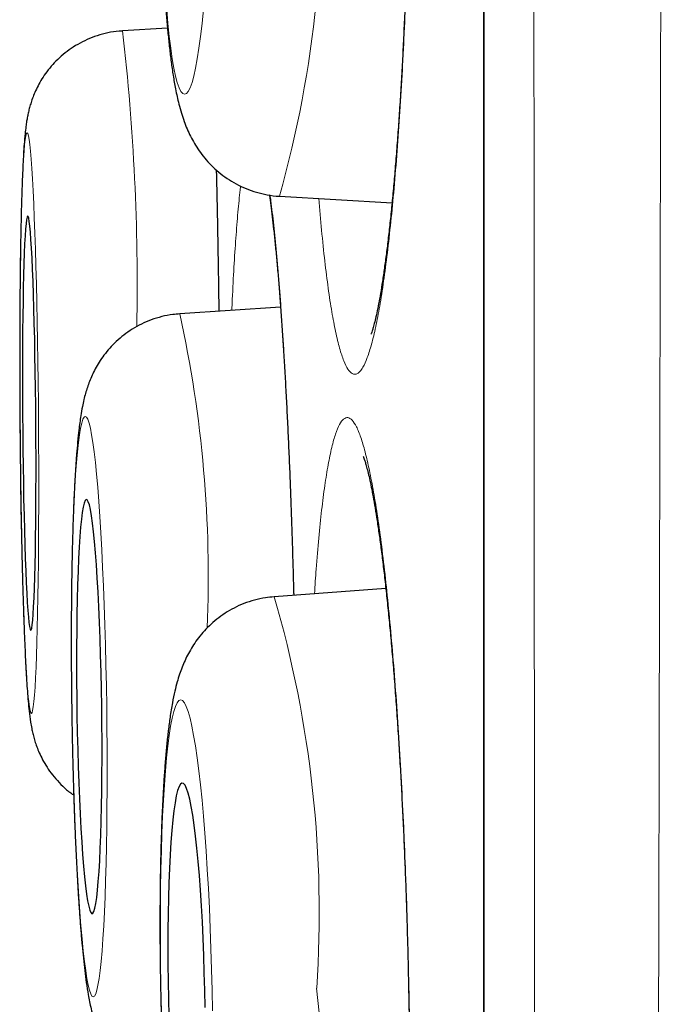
# Model space of a CAD drawing. Header units: millimetres. Extents: x 8 to 869, y 12 to 834.
# Tile 34 of 217: x 180.64 to 182.55, y 813.64 to 816.56. Entities that reach past the tile are written whole.
import ezdxf

# ---------------------------------------------------------------- set-up
doc = ezdxf.new("R2010")
doc.units = ezdxf.units.MM

msp = doc.modelspace()

# ---------------------------------------------------------------- linework, layer by layer
at = {"color": 252, "linetype": 'Continuous', "lineweight": 0}
msp.add_line((182.0097, 833.0119), (182.0097, 799.6163), dxfattribs=at)
at = {"color": 7, "linetype": 'Continuous', "lineweight": 30}
for p, q in [((182.0073, 832.9815), (182.0073, 799.6467)), ((181.0731, 816.533), (180.9399, 816.5251)), ((181.4042, 816.036), (181.7372, 816.0162)), ((181.4076, 815.7076), (181.1094, 815.6878)), ((181.7189, 814.8748), (181.3887, 814.8507))]:
    msp.add_line(p, q, dxfattribs=at)
at = {"color": 252, "linetype": 'Continuous', "lineweight": 0, "flags": 128}
for points in [[(181.0707, 816.5891), (181.0745, 816.5473), (181.0785, 816.5088), (181.0828, 816.4739), (181.0873, 816.4426), (181.0921, 816.4151), (181.097, 816.3917), (181.1021, 816.3723), (181.1073, 816.3571), (181.1127, 816.3462), (181.1181, 816.3397), (181.1236, 816.3375), (181.1291, 816.3397), (181.1346, 816.3462), (181.1401, 816.3571), (181.1456, 816.3723), (181.1509, 816.3917), (181.1562, 816.4151), (181.1613, 816.4426), (181.1662, 816.4739), (181.171, 816.5088), (181.1756, 816.5473), (181.1799, 816.5891)], [(180.6916, 815.3645), (180.6911, 815.4257), (180.6904, 815.4867), (180.6896, 815.547), (180.6887, 815.6065), (180.6877, 815.6646), (180.6865, 815.7213), (180.6853, 815.7761), (180.6839, 815.8289), (180.6824, 815.8792), (180.6808, 815.927), (180.6792, 815.9718), (180.6774, 816.0136), (180.6756, 816.0521), (180.6738, 816.0871), (180.6719, 816.1184), (180.6699, 816.1458), (180.6679, 816.1693), (180.6659, 816.1886), (180.6639, 816.2038), (180.6619, 816.2147), (180.6599, 816.2212), (180.658, 816.2234), (180.656, 816.2212), (180.6541, 816.2147), (180.6523, 816.2038), (180.6505, 816.1886), (180.6488, 816.1693), (180.6472, 816.1458), (180.6456, 816.1184), (180.6442, 816.0871), (180.6428, 816.0521), (180.6416, 816.0136), (180.6405, 815.9718), (180.6394, 815.927), (180.6386, 815.8792), (180.6378, 815.8289), (180.6372, 815.7761), (180.6367, 815.7213), (180.6364, 815.6646), (180.6362, 815.6065), (180.6361, 815.547), (180.6362, 815.4867), (180.6365, 815.4257), (180.6368, 815.3645), (180.6374, 815.3032), (180.638, 815.2422), (180.6388, 815.1819), (180.6397, 815.1225), (180.6408, 815.0643), (180.6419, 815.0076), (180.6432, 814.9528), (180.6446, 814.9001), (180.6461, 814.8497), (180.6476, 814.802), (180.6493, 814.7571), (180.651, 814.7153), (180.6528, 814.6768), (180.6547, 814.6419), (180.6566, 814.6106), (180.6585, 814.5831), (180.6605, 814.5597), (180.6625, 814.5403), (180.6645, 814.5251), (180.6665, 814.5143), (180.6685, 814.5077), (180.6705, 814.5055), (180.6724, 814.5077), (180.6743, 814.5143), (180.6761, 814.5251), (180.6779, 814.5403), (180.6796, 814.5597), (180.6813, 814.5831), (180.6828, 814.6106), (180.6843, 814.6419), (180.6856, 814.6768), (180.6869, 814.7153), (180.688, 814.7571), (180.689, 814.802), (180.6899, 814.8497), (180.6906, 814.9001), (180.6912, 814.9528), (180.6917, 815.0076), (180.692, 815.0643), (180.6922, 815.1225), (180.6923, 815.1819), (180.6922, 815.2422), (180.692, 815.3032), (180.6916, 815.3645)], [(180.8933, 814.5255), (180.8923, 814.5868), (180.8911, 814.6477), (180.8896, 814.7081), (180.8879, 814.7675), (180.8859, 814.8256), (180.8837, 814.8823), (180.8813, 814.9371), (180.8788, 814.9899), (180.876, 815.0402), (180.873, 815.088), (180.8699, 815.1328), (180.8666, 815.1746), (180.8632, 815.2131), (180.8597, 815.248), (180.8562, 815.2793), (180.8525, 815.3068), (180.8488, 815.3302), (180.845, 815.3496), (180.8413, 815.3648), (180.8375, 815.3757), (180.8337, 815.3822), (180.83, 815.3844), (180.8264, 815.3822), (180.8228, 815.3757), (180.8194, 815.3648), (180.816, 815.3496), (180.8128, 815.3302), (180.8097, 815.3068), (180.8068, 815.2793), (180.8041, 815.248), (180.8015, 815.2131), (180.7992, 815.1746), (180.7971, 815.1328), (180.7952, 815.088), (180.7935, 815.0402), (180.7921, 814.9899), (180.791, 814.9371), (180.7901, 814.8823), (180.7894, 814.8256), (180.7891, 814.7675), (180.789, 814.7081), (180.7891, 814.6477), (180.7896, 814.5868), (180.7903, 814.5255), (180.7912, 814.4642), (180.7925, 814.4033), (180.7939, 814.3429), (180.7957, 814.2835), (180.7976, 814.2253), (180.7998, 814.1687), (180.8022, 814.1139), (180.8048, 814.0611), (180.8076, 814.0108), (180.8105, 813.963), (180.8137, 813.9182), (180.8169, 813.8764), (180.8203, 813.8379), (180.8238, 813.8029), (180.8274, 813.7717), (180.8311, 813.7442), (180.8348, 813.7207), (180.8385, 813.7014), (180.8423, 813.6862), (180.8461, 813.6753), (180.8498, 813.6688), (180.8535, 813.6666), (180.8571, 813.6688), (180.8607, 813.6753), (180.8642, 813.6862), (180.8675, 813.7014), (180.8708, 813.7207), (180.8738, 813.7442), (180.8767, 813.7717), (180.8795, 813.8029), (180.882, 813.8379), (180.8844, 813.8764), (180.8865, 813.9182), (180.8884, 813.963), (180.89, 814.0108), (180.8914, 814.0611), (180.8926, 814.1139), (180.8935, 814.1687), (180.8941, 814.2253), (180.8945, 814.2835), (180.8946, 814.3429), (180.8944, 814.4033), (180.894, 814.4642), (180.8933, 814.5255)], [(181.2048, 813.6867), (181.2034, 813.748), (181.2016, 813.809), (181.1995, 813.8693), (181.197, 813.9287), (181.1941, 813.9869), (181.1909, 814.0435), (181.1874, 814.0983), (181.1836, 814.151), (181.1795, 814.2014), (181.1752, 814.2491), (181.1706, 814.294), (181.1658, 814.3358), (181.1609, 814.3742), (181.1557, 814.4092), (181.1505, 814.4405), (181.1451, 814.4679), (181.1397, 814.4914), (181.1342, 814.5108), (181.1286, 814.5259), (181.1231, 814.5368), (181.1176, 814.5434), (181.1122, 814.5455), (181.1069, 814.5434), (181.1016, 814.5368), (181.0966, 814.5259), (181.0916, 814.5108), (181.0869, 814.4914), (181.0824, 814.4679), (181.0781, 814.4405), (181.0741, 814.4092), (181.0704, 814.3742), (181.067, 814.3358), (181.0639, 814.294), (181.0611, 814.2491), (181.0587, 814.2014), (181.0566, 814.151), (181.0549, 814.0983), (181.0536, 814.0435), (181.0526, 813.9869), (181.0521, 813.9287), (181.052, 813.8693), (181.0522, 813.809), (181.0529, 813.748), (181.0539, 813.6867), (181.0553, 813.6255)], [(181.2059, 813.6255), (181.2048, 813.6867)]]:
    msp.add_lwpolyline(points, dxfattribs=at)
at = {"color": 7, "linetype": 'Continuous', "lineweight": 30, "flags": 128}
for points in [[(180.6838, 815.3645), (180.6833, 815.4158), (180.6827, 815.4667), (180.682, 815.5169), (180.6812, 815.566), (180.6803, 815.6138), (180.6792, 815.6597), (180.678, 815.7037), (180.6768, 815.7452), (180.6754, 815.784), (180.674, 815.82), (180.6725, 815.8527), (180.6709, 815.882), (180.6693, 815.9076), (180.6677, 815.9295), (180.666, 815.9474), (180.6643, 815.9612), (180.6627, 815.9708), (180.661, 815.9762), (180.6594, 815.9773), (180.6577, 815.974), (180.6562, 815.9665), (180.6547, 815.9548), (180.6532, 815.9389), (180.6519, 815.9191), (180.6506, 815.8953), (180.6494, 815.8678), (180.6483, 815.8367), (180.6474, 815.8024), (180.6465, 815.765), (180.6458, 815.7247), (180.6452, 815.682), (180.6447, 815.637), (180.6444, 815.5901), (180.6442, 815.5416), (180.6442, 815.4919), (180.6443, 815.4413), (180.6445, 815.3901), (180.6449, 815.3388), (180.6454, 815.2876), (180.646, 815.237), (180.6468, 815.1873), (180.6477, 815.1388), (180.6487, 815.0919), (180.6498, 815.047), (180.651, 815.0042), (180.6523, 814.964), (180.6537, 814.9265), (180.6552, 814.8922), (180.6567, 814.8612), (180.6583, 814.8337), (180.6599, 814.8099), (180.6616, 814.79), (180.6633, 814.7741), (180.6649, 814.7624), (180.6666, 814.7549), (180.6683, 814.7517), (180.6699, 814.7527), (180.6715, 814.7581), (180.673, 814.7677), (180.6745, 814.7815), (180.6759, 814.7994), (180.6772, 814.8213), (180.6784, 814.847), (180.6796, 814.8763), (180.6806, 814.909), (180.6815, 814.9449), (180.6823, 814.9837), (180.683, 815.0253), (180.6835, 815.0692), (180.6839, 815.1152), (180.6841, 815.1629), (180.6842, 815.212), (180.6842, 815.2622), (180.6841, 815.3132), (180.6838, 815.3645)], [(180.8785, 814.5255), (180.8777, 814.5768), (180.8766, 814.6277), (180.8753, 814.6779), (180.8737, 814.7271), (180.8719, 814.7748), (180.8699, 814.8208), (180.8677, 814.8647), (180.8654, 814.9062), (180.8628, 814.945), (180.8601, 814.981), (180.8573, 815.0137), (180.8544, 815.043), (180.8514, 815.0686), (180.8483, 815.0905), (180.8452, 815.1084), (180.842, 815.1222), (180.8389, 815.1318), (180.8357, 815.1372), (180.8326, 815.1382), (180.8296, 815.135), (180.8267, 815.1275), (180.8238, 815.1158), (180.8211, 815.0999), (180.8186, 815.08), (180.8162, 815.0563), (180.8139, 815.0288), (180.8119, 814.9977), (180.8101, 814.9634), (180.8085, 814.926), (180.8071, 814.8857), (180.806, 814.843), (180.8051, 814.798), (180.8045, 814.7511), (180.8042, 814.7026), (180.8041, 814.6529), (180.8043, 814.6023), (180.8047, 814.5512), (180.8054, 814.4998), (180.8064, 814.4487), (180.8076, 814.3981), (180.809, 814.3484), (180.8107, 814.2999), (180.8126, 814.253), (180.8147, 814.208), (180.817, 814.1653), (180.8194, 814.125), (180.822, 814.0876), (180.8248, 814.0533), (180.8277, 814.0222), (180.8307, 813.9947), (180.8337, 813.9709), (180.8368, 813.951), (180.84, 813.9352), (180.8431, 813.9235), (180.8463, 813.916), (180.8494, 813.9127), (180.8524, 813.9138), (180.8554, 813.9192), (180.8583, 813.9288), (180.8611, 813.9426), (180.8637, 813.9605), (180.8662, 813.9824), (180.8685, 814.008), (180.8707, 814.0373), (180.8726, 814.07), (180.8743, 814.1059), (180.8758, 814.1448), (180.877, 814.1863), (180.878, 814.2302), (180.8787, 814.2762), (180.8792, 814.3239), (180.8794, 814.3731), (180.8794, 814.4233), (180.8791, 814.4742), (180.8785, 814.5255)], [(181.1832, 813.6867), (181.182, 813.738), (181.1804, 813.7889), (181.1785, 813.8391), (181.1762, 813.8883), (181.1736, 813.936), (181.1707, 813.982), (181.1674, 814.0259), (181.164, 814.0674), (181.1602, 814.1062), (181.1563, 814.1421), (181.1522, 814.1749), (181.1479, 814.2042), (181.1435, 814.2298), (181.1389, 814.2517), (181.1344, 814.2696), (181.1297, 814.2834), (181.1251, 814.293), (181.1205, 814.2983), (181.116, 814.2994), (181.1116, 814.2962), (181.1072, 814.2887), (181.1031, 814.277), (181.0991, 814.2611), (181.0954, 814.2412), (181.0918, 814.2175), (181.0886, 814.19), (181.0856, 814.1589), (181.0829, 814.1246), (181.0806, 814.0872), (181.0786, 814.0469), (181.077, 814.0042), (181.0757, 813.9592), (181.0748, 813.9123), (181.0743, 813.8639), (181.0741, 813.8141), (181.0744, 813.7635), (181.075, 813.7124), (181.0761, 813.6611), (181.0775, 813.6099)], [(181.1841, 813.6355), (181.1832, 813.6867)]]:
    msp.add_lwpolyline(points, dxfattribs=at)
at = {"color": 252, "linetype": 'Continuous', "lineweight": 0}
for centre, radius, start, end in [((178.267, 816.9252), 3.2607, 344.1753, 4.7381), ((174.5158, 815.7766), 6.4676, 358.88063, 6.64583), ((177.5651, 814.9105), 3.6286, 357.5966, 12.3706), ((178.1829, 813.9172), 3.339, 356.1409, 16.2363), ((178.2173, 813.3353), 3.3163, 346.0193, 6.1821)]:
    msp.add_arc(centre, radius, start, end, dxfattribs=at)
for points, knots in [([(182.5482, 834.1494), (182.5482, 834.1485), (182.5482, 834.1468), (182.5482, 834.1326), (182.5482, 834.1099), (182.5481, 834.0779), (182.5481, 834.0368), (182.5481, 833.9869), (182.5481, 833.9282), (182.5481, 833.8609), (182.5481, 833.7847), (182.5482, 833.6996), (182.5482, 833.6057), (182.5482, 833.5118), (182.5483, 833.4202), (182.5483, 833.3331), (182.5484, 833.2412), (182.5484, 833.1323), (182.5484, 833.0044), (182.5484, 832.8546), (182.5484, 832.6957), (182.5484, 832.5277), (182.5484, 832.3506), (182.5483, 832.1676), (182.5483, 831.9794), (182.5482, 831.7864), (182.5481, 831.5855), (182.5481, 831.3768), (182.548, 831.1605), (182.5479, 830.957), (182.5479, 830.7687), (182.5478, 830.5974), (182.5478, 830.4223), (182.5477, 830.2268), (182.5477, 830.0098), (182.5476, 829.7699), (182.5475, 829.5239), (182.5474, 829.272), (182.5472, 829.0142), (182.547, 828.7506), (182.5468, 828.4813), (182.5466, 828.1966), (182.5464, 827.8961), (182.5461, 827.5791), (182.5458, 827.2557), (182.5455, 826.9258), (182.5453, 826.5898), (182.545, 826.2533), (182.5447, 825.917), (182.5444, 825.5811), (182.5441, 825.2403), (182.5437, 824.8945), (182.5434, 824.5439), (182.5431, 824.2214), (182.5428, 823.9282), (182.5425, 823.6652), (182.5422, 823.4003), (182.5418, 823.0952), (182.5414, 822.7492), (182.5409, 822.3613), (182.5403, 821.9694), (182.5398, 821.5738), (182.5392, 821.1748), (182.5386, 820.7791), (182.538, 820.3871), (182.5374, 819.9992), (182.5368, 819.6089), (182.5363, 819.2163), (182.5356, 818.8218), (182.5351, 818.4617), (182.5346, 818.1367), (182.5341, 817.8471), (182.5336, 817.5569), (182.533, 817.2287), (182.5324, 816.8626), (182.5317, 816.4586), (182.5309, 816.0538), (182.53, 815.6485), (182.5292, 815.2429), (182.5283, 814.8391), (182.5275, 814.4373), (182.5266, 814.0376), (182.5257, 813.6385), (182.5247, 813.2401), (182.5238, 812.8425), (182.5229, 812.4802), (182.5221, 812.1527), (182.5214, 811.8596), (182.5206, 811.5675), (182.5198, 811.226), (182.5187, 810.8362), (182.5175, 810.3991), (182.5162, 809.9655), (182.5149, 809.5436), (182.5136, 809.1338), (182.5122, 808.7358), (182.5108, 808.342), (182.5094, 807.9587), (182.508, 807.5865), (182.5066, 807.2248), (182.5052, 806.8676), (182.5037, 806.5165), (182.5023, 806.1719), (182.5007, 805.8202), (182.4991, 805.4611), (182.4974, 805.0952), (182.4956, 804.7363), (182.4939, 804.3911), (182.4921, 804.0597), (182.4903, 803.7417), (182.4885, 803.4307), (182.4866, 803.132), (182.4847, 802.8456), (182.4829, 802.5709), (182.481, 802.3033), (182.4791, 802.0439), (182.4771, 801.793), (182.4752, 801.5405), (182.4731, 801.2868), (182.4709, 801.0329), (182.4688, 800.7888), (182.4667, 800.5589), (182.4646, 800.3431), (182.4626, 800.1406), (182.4606, 799.9475), (182.4586, 799.767), (182.4566, 799.5988), (182.4548, 799.4423), (182.4529, 799.2949), (182.4511, 799.1572), (182.4494, 799.0293), (182.4479, 798.9216), (182.4466, 798.831), (182.4455, 798.7553), (182.4444, 798.6846), (182.4434, 798.6114), (182.4423, 798.5381), (182.4412, 798.4672), (182.4403, 798.4054), (182.4395, 798.3528), (182.4388, 798.3095), (182.4383, 798.2785), (182.438, 798.2572), (182.4378, 798.2436), (182.4377, 798.235), (182.4377, 798.2339), (182.4377, 798.2334)], [0, 0, 0, 0, 0.0071358, 0.0142725, 0.0214083, 0.0285772, 0.0357471, 0.042916, 0.0500166, 0.0571182, 0.0642188, 0.0713515, 0.078485, 0.0856176, 0.090941, 0.0962645, 0.1015939, 0.1069233, 0.114249, 0.1215757, 0.1289013, 0.1362629, 0.1436255, 0.1509872, 0.158017, 0.1650478, 0.1720777, 0.1791385, 0.1862002, 0.1932611, 0.1984052, 0.2035493, 0.2086988, 0.2138482, 0.2204303, 0.2270124, 0.2336058, 0.2401993, 0.2468056, 0.253412, 0.2600299, 0.2666479, 0.2739872, 0.2813274, 0.2886666, 0.2960412, 0.3034167, 0.3107912, 0.3178325, 0.3248747, 0.3319161, 0.3389884, 0.3460616, 0.3531339, 0.3582864, 0.363439, 0.368597, 0.3737549, 0.3811204, 0.3884868, 0.3958522, 0.4032537, 0.4106561, 0.4180576, 0.4251254, 0.432194, 0.4392617, 0.4463606, 0.4534604, 0.4605593, 0.4657313, 0.4709032, 0.4760806, 0.481258, 0.4884406, 0.4956241, 0.5028066, 0.5100227, 0.5172396, 0.5244556, 0.5316032, 0.5387516, 0.5458992, 0.5530789, 0.5602595, 0.5674392, 0.5727977, 0.5781561, 0.5835205, 0.5888849, 0.5970544, 0.6052239, 0.6134148, 0.6216057, 0.62934, 0.6370742, 0.6448268, 0.6525795, 0.6599544, 0.6673294, 0.6747199, 0.6821105, 0.689411, 0.6967153, 0.7049008, 0.7130863, 0.721293, 0.7294998, 0.7372484, 0.7449969, 0.7527638, 0.7605308, 0.7679192, 0.7753076, 0.7827117, 0.7901158, 0.7974296, 0.8047472, 0.8129689, 0.8211905, 0.8294335, 0.8376765, 0.8454601, 0.8532436, 0.8610457, 0.8688478, 0.8762709, 0.883694, 0.8911336, 0.8985732, 0.9059232, 0.9132771, 0.9186537, 0.9240303, 0.9294132, 0.934796, 0.9420046, 0.9492141, 0.9564226, 0.963666, 0.9709104, 0.9781537, 0.9836118, 0.9890699, 0.994535, 1, 1, 1, 1]), ([(182.1901, 798.4808), (182.1901, 798.4813), (182.1901, 798.4824), (182.19, 798.4906), (182.1899, 798.5037), (182.1897, 798.5242), (182.1895, 798.5543), (182.1892, 798.5964), (182.1888, 798.6478), (182.1883, 798.7085), (182.1879, 798.7785), (182.1874, 798.8511), (182.187, 798.9239), (182.1865, 798.9946), (182.1861, 799.0705), (182.1856, 799.1651), (182.185, 799.2816), (182.1842, 799.4243), (182.1835, 799.5784), (182.1827, 799.7406), (182.1819, 799.9102), (182.1812, 800.0864), (182.1804, 800.2724), (182.1796, 800.4648), (182.1788, 800.6629), (182.178, 800.8661), (182.1773, 801.0777), (182.1766, 801.2966), (182.1759, 801.5225), (182.1752, 801.764), (182.1745, 802.0229), (182.1738, 802.3003), (182.1731, 802.587), (182.1725, 802.8774), (182.1718, 803.1704), (182.1712, 803.4656), (182.1706, 803.7686), (182.17, 804.0741), (182.1694, 804.3814), (182.1688, 804.69), (182.1683, 805.005), (182.1677, 805.3248), (182.1672, 805.6491), (182.1666, 805.9905), (182.1661, 806.3507), (182.1656, 806.7306), (182.1651, 807.1171), (182.1647, 807.5025), (182.1642, 807.8859), (182.1638, 808.2671), (182.1634, 808.6532), (182.163, 809.0378), (182.1626, 809.42), (182.1622, 809.7998), (182.1618, 810.1833), (182.1614, 810.5688), (182.161, 810.9557), (182.1607, 811.359), (182.1603, 811.7804), (182.1599, 812.2203), (182.1595, 812.6632), (182.1592, 813.1005), (182.1589, 813.5314), (182.1586, 813.9558), (182.1583, 814.382), (182.158, 814.8026), (182.1578, 815.2171), (182.1576, 815.6254), (182.1573, 816.0344), (182.1571, 816.4421), (182.1568, 816.8482), (182.1566, 817.2537), (182.1563, 817.6603), (182.1561, 818.0675), (182.1559, 818.4744), (182.1556, 818.8807), (182.1554, 819.2863), (182.1552, 819.6842), (182.1551, 820.0743), (182.1549, 820.4564), (182.1548, 820.8371), (182.1547, 821.216), (182.1545, 821.5931), (182.1544, 821.9336), (182.1543, 822.2382), (182.1542, 822.5077), (182.1541, 822.7756), (182.154, 823.079), (182.1539, 823.4166), (182.1538, 823.7872), (182.1536, 824.1543), (182.1534, 824.5178), (182.1533, 824.8774), (182.1532, 825.2271), (182.153, 825.5669), (182.1529, 825.8969), (182.1528, 826.2227), (182.1528, 826.5441), (182.1527, 826.8608), (182.1527, 827.1442), (182.1526, 827.3956), (182.1526, 827.6164), (182.1526, 827.8342), (182.1525, 828.0993), (182.1525, 828.4083), (182.1524, 828.7572), (182.1523, 829.0972), (182.1523, 829.4282), (182.1522, 829.7497), (182.1521, 830.0432), (182.152, 830.3104), (182.152, 830.5531), (182.1519, 830.7887), (182.1519, 831.0168), (182.1519, 831.2375), (182.1519, 831.447), (182.1519, 831.6456), (182.1519, 831.8336), (182.152, 832.0143), (182.152, 832.1875), (182.152, 832.353), (182.152, 832.4963), (182.152, 832.6196), (182.152, 832.725), (182.152, 832.8261), (182.152, 832.9364), (182.152, 833.0536), (182.1519, 833.1747), (182.1519, 833.287), (182.1519, 833.3904), (182.1519, 833.4847), (182.1519, 833.5687), (182.1519, 833.6425), (182.1519, 833.7067), (182.152, 833.7625), (182.152, 833.8098), (182.152, 833.8485), (182.1521, 833.8758), (182.1521, 833.8942), (182.1521, 833.9059), (182.1521, 833.9132), (182.1521, 833.9141), (182.1521, 833.9146)], [0, 0, 0, 0, 0.005371, 0.010743, 0.016121, 0.021499, 0.028703, 0.035907, 0.043111, 0.05035, 0.05759, 0.064828, 0.070283, 0.075737, 0.081197, 0.086658, 0.094874, 0.103091, 0.111329, 0.119568, 0.127348, 0.135129, 0.142928, 0.150728, 0.158148, 0.165569, 0.173006, 0.180442, 0.187789, 0.19514, 0.203323, 0.211506, 0.219711, 0.227915, 0.235662, 0.243408, 0.251172, 0.258937, 0.266322, 0.273708, 0.28111, 0.288511, 0.295822, 0.303137, 0.311306, 0.319475, 0.327666, 0.335856, 0.343588, 0.351321, 0.359072, 0.366822, 0.374195, 0.381568, 0.388957, 0.396346, 0.403645, 0.410948, 0.419103, 0.427259, 0.435436, 0.443612, 0.451332, 0.459052, 0.46679, 0.474528, 0.481888, 0.489248, 0.496625, 0.504001, 0.511287, 0.518578, 0.525945, 0.533314, 0.540682, 0.548085, 0.555489, 0.562892, 0.569961, 0.577031, 0.5841, 0.5912, 0.598301, 0.605401, 0.610574, 0.615747, 0.620926, 0.626105, 0.633446, 0.640789, 0.64813, 0.655507, 0.662885, 0.670263, 0.677307, 0.684352, 0.691396, 0.698471, 0.705547, 0.712622, 0.717777, 0.722931, 0.728091, 0.733251, 0.742022, 0.750795, 0.759566, 0.768399, 0.777234, 0.786067, 0.793396, 0.800727, 0.808056, 0.815421, 0.822787, 0.830151, 0.837183, 0.844216, 0.851248, 0.858311, 0.865375, 0.872439, 0.877585, 0.882731, 0.887883, 0.893035, 0.900364, 0.907694, 0.915023, 0.922388, 0.929753, 0.937117, 0.944149, 0.951182, 0.958214, 0.965278, 0.972342, 0.979405, 0.984551, 0.989697, 0.994848, 1, 1, 1, 1]), ([(181.5913, 818.7509), (181.5953, 818.7675), (181.6034, 818.8009), (181.616, 818.8373), (181.6288, 818.8632), (181.6418, 818.8768), (181.6546, 818.8784), (181.6672, 818.8681), (181.6798, 818.8458), (181.6921, 818.8117), (181.7039, 818.7661), (181.7152, 818.7097), (181.7261, 818.6419), (181.7363, 818.5641), (181.7459, 818.4765), (181.7546, 818.3804), (181.7625, 818.2747), (181.7696, 818.1619), (181.7757, 818.0422), (181.7808, 817.9172), (181.785, 817.7856), (181.7881, 817.6505), (181.7901, 817.5121), (181.791, 817.3723), (181.7909, 817.2296), (181.7897, 817.0875), (181.7874, 816.9461), (181.784, 816.8073), (181.7796, 816.6695), (181.7742, 816.5364), (181.7679, 816.4079), (181.7607, 816.2857), (181.7525, 816.1685), (181.7435, 816.0593), (181.7338, 815.9582), (181.7235, 815.8664), (181.7125, 815.7829), (181.701, 815.7101), (181.689, 815.6478), (181.6768, 815.5967), (181.6641, 815.5564), (181.6529, 815.5314), (181.6432, 815.5174), (181.6352, 815.5104), (181.6272, 815.5081), (181.6177, 815.5109), (181.6067, 815.5225), (181.5943, 815.5474), (181.5821, 815.5844), (181.5703, 815.633), (181.559, 815.6925), (181.5484, 815.7622), (181.5383, 815.843), (181.529, 815.9314), (181.5235, 815.9973), (181.5209, 816.0291)], [0, 0, 0, 0, 0.019093, 0.038319, 0.057963, 0.077751, 0.096845, 0.116279, 0.135714, 0.155503, 0.174596, 0.194031, 0.213465, 0.233254, 0.252347, 0.271782, 0.291217, 0.311005, 0.330098, 0.349533, 0.368968, 0.388756, 0.40785, 0.427284, 0.446719, 0.466508, 0.485601, 0.505036, 0.52447, 0.544259, 0.563352, 0.582787, 0.602222, 0.62201, 0.641103, 0.660538, 0.679973, 0.699761, 0.718854, 0.738289, 0.757724, 0.777512, 0.789567, 0.801705, 0.813843, 0.826066, 0.845159, 0.864385, 0.884029, 0.903817, 0.922911, 0.942345, 0.96178, 0.981569, 1, 1, 1, 1]), ([(181.2176, 816.1138), (181.2179, 816.0984), (181.2193, 816.0412), (181.2214, 815.9365), (181.2235, 815.8124), (181.2247, 815.7307), (181.2251, 815.6955)], [0, 0, 0, 0, 0.117969, 0.435942, 0.757335, 1, 1, 1, 1]), ([(181.2633, 815.698), (181.2638, 815.7088), (181.2657, 815.7546), (181.2696, 815.8268), (181.2752, 815.9139), (181.2814, 815.9895), (181.2862, 816.0402), (181.2891, 816.0623), (181.2896, 816.0661)], [0, 0, 0, 0, 0.068388, 0.290027, 0.510877, 0.731727, 0.953366, 1, 1, 1, 1]), ([(181.3766, 816.0393), (181.3774, 816.0336), (181.381, 816.0079), (181.3874, 815.9513), (181.3955, 815.8703), (181.4033, 815.7791), (181.4107, 815.6791), (181.4177, 815.5707), (181.4243, 815.4551), (181.4303, 815.3331), (181.4358, 815.2053), (181.4407, 815.0725), (181.4444, 814.9554), (181.4463, 814.8819), (181.4469, 814.855)], [0, 0, 0, 0, 0.026278, 0.118464, 0.210651, 0.302509, 0.394367, 0.486553, 0.578739, 0.670597, 0.762455, 0.854641, 0.946827, 1, 1, 1, 1]), ([(181.5483, 815.2414), (181.5519, 815.2591), (181.5589, 815.2947), (181.5702, 815.3337), (181.5819, 815.3621), (181.594, 815.3785), (181.6065, 815.3826), (181.6192, 815.3749), (181.632, 815.3553), (181.6449, 815.3241), (181.6577, 815.281), (181.6703, 815.2267), (181.6828, 815.1616), (181.695, 815.0863), (181.7067, 815.0008), (181.7179, 814.906), (181.7286, 814.8028), (181.7387, 814.6918), (181.748, 814.5736), (181.7566, 814.4491), (181.7643, 814.3193), (181.7711, 814.1852), (181.777, 814.0476), (181.7819, 813.9073), (181.7858, 813.7656), (181.7886, 813.6235), (181.7904, 813.482), (181.7911, 813.3418), (181.7907, 813.2042), (181.7892, 813.0701), (181.7867, 812.9407), (181.783, 812.8164), (181.7784, 812.6983), (181.7728, 812.5874), (181.7662, 812.4846), (181.7587, 812.3903), (181.7504, 812.3051), (181.7413, 812.2298), (181.7314, 812.1652), (181.7209, 812.1114), (181.7097, 812.0687), (181.6988, 812.0393), (181.6881, 812.0215), (181.6779, 812.0129), (181.6667, 812.0126), (181.6547, 812.0227), (181.6419, 812.0454), (181.629, 812.0796), (181.6162, 812.1253), (181.6036, 812.1824), (181.5912, 812.2503), (181.5791, 812.3281), (181.5676, 812.4163), (181.5595, 812.4842), (181.5554, 812.5248), (181.5549, 812.5302)], [0, 0, 0, 0, 0.019327, 0.038722, 0.058118, 0.077444, 0.096771, 0.116166, 0.135562, 0.154889, 0.174215, 0.193611, 0.213006, 0.232333, 0.251659, 0.271055, 0.29045, 0.309777, 0.329104, 0.348499, 0.367895, 0.387221, 0.406548, 0.425943, 0.445339, 0.464666, 0.483992, 0.503388, 0.522783, 0.54211, 0.561436, 0.580832, 0.600227, 0.619554, 0.638881, 0.658276, 0.677672, 0.696998, 0.716325, 0.73572, 0.755116, 0.774442, 0.790555, 0.806687, 0.822799, 0.842126, 0.861521, 0.880917, 0.900243, 0.91957, 0.938966, 0.958361, 0.977688, 0.997014, 1, 1, 1, 1]), ([(181.5079, 814.8594), (181.5095, 814.8841), (181.5133, 814.9429), (181.5204, 815.0256), (181.5289, 815.1083), (181.5382, 815.1816), (181.545, 815.2215), (181.5483, 815.2414)], [0, 0, 0, 0, 0.153103, 0.36445, 0.576551, 0.788653, 1, 1, 1, 1])]:
    msp.add_open_spline(points, degree=3, knots=knots, dxfattribs=at)
at = {"color": 7, "linetype": 'Continuous', "lineweight": 30}
for points, knots in [([(181.6959, 818.759), (181.6959, 818.759), (181.6958, 818.7592), (181.6971, 818.7559), (181.6993, 818.7492), (181.7024, 818.7384), (181.7062, 818.7237), (181.7105, 818.7047), (181.7151, 818.6817), (181.7199, 818.6544), (181.7249, 818.6231), (181.7299, 818.5877), (181.735, 818.5482), (181.74, 818.5047), (181.745, 818.4575), (181.7498, 818.4066), (181.7545, 818.3525), (181.7589, 818.2952), (181.7632, 818.2351), (181.7671, 818.1725), (181.7708, 818.1075), (181.7742, 818.0406), (181.7772, 817.9719), (181.7799, 817.9017), (181.7823, 817.8303), (181.7844, 817.7575), (181.7861, 817.6829), (181.7876, 817.6065), (181.7887, 817.5286), (181.7894, 817.4498), (181.7898, 817.3704), (181.7899, 817.2906), (181.7896, 817.2108), (181.789, 817.1312), (181.788, 817.0517), (181.7867, 816.9724), (181.785, 816.8936), (181.783, 816.8154), (181.7807, 816.7381), (181.7781, 816.6619), (181.7751, 816.5869), (181.7718, 816.5137), (181.7683, 816.4425), (181.7645, 816.3734), (181.7603, 816.3061), (181.756, 816.2407), (181.7513, 816.1775), (181.7464, 816.1165), (181.7413, 816.0582), (181.736, 816.0026), (181.7305, 815.9501), (181.7248, 815.9008), (181.7191, 815.8549), (181.7133, 815.8127), (181.7075, 815.7744), (181.7018, 815.7401), (181.6962, 815.7101), (181.6909, 815.6846), (181.686, 815.6637), (181.6818, 815.648), (181.6784, 815.637), (181.6761, 815.6304), (181.6748, 815.6272), (181.6749, 815.6275), (181.675, 815.6276)], [0, 0, 0, 0, 0.005564, 0.016138, 0.027718, 0.04029, 0.053777, 0.06806, 0.082989, 0.098196, 0.113731, 0.129783, 0.146257, 0.163077, 0.180173, 0.197488, 0.214968, 0.232562, 0.250227, 0.267922, 0.285599, 0.303223, 0.320768, 0.338209, 0.35553, 0.372737, 0.390148, 0.407768, 0.425459, 0.443193, 0.460938, 0.478656, 0.49632, 0.513899, 0.5315, 0.549163, 0.566823, 0.584485, 0.602152, 0.619829, 0.637521, 0.655211, 0.672611, 0.690012, 0.707468, 0.724971, 0.742509, 0.760066, 0.777618, 0.795142, 0.81261, 0.829992, 0.847253, 0.864354, 0.881245, 0.897871, 0.914158, 0.930019, 0.945326, 0.960131, 0.972737, 0.984479, 0.995286, 1, 1, 1, 1]), ([(181.4197, 818.3529), (181.4093, 818.3522), (181.3879, 818.3507), (181.3561, 818.3439), (181.325, 818.3341), (181.2958, 818.3212), (181.2688, 818.3059), (181.2442, 818.2886), (181.2221, 818.2697), (181.2027, 818.2498), (181.1858, 818.2294), (181.1714, 818.2088), (181.1591, 818.1884), (181.1486, 818.168), (181.1395, 818.1473), (181.1312, 818.1257), (181.1233, 818.1015), (181.1152, 818.0719), (181.1073, 818.0368), (181.1001, 817.9974), (181.0938, 817.9571), (181.0882, 817.9154), (181.0831, 817.8714), (181.0784, 817.8247), (181.0741, 817.7766), (181.0702, 817.7268), (181.0667, 817.6753), (181.0635, 817.6223), (181.0607, 817.5678), (181.0582, 817.512), (181.0561, 817.455), (181.0543, 817.3971), (181.0529, 817.3385), (181.0518, 817.2793), (181.0511, 817.2198), (181.0507, 817.1602), (181.0507, 817.1008), (181.0511, 817.0418), (181.0518, 816.9834), (181.0529, 816.9258), (181.0543, 816.8692), (181.0561, 816.8139), (181.0583, 816.7601), (181.0608, 816.7078), (181.0636, 816.6573), (181.0669, 816.6086), (181.0705, 816.5619), (181.0745, 816.5171), (181.0789, 816.4742), (181.084, 816.4328), (181.0898, 816.3923), (181.097, 816.351), (181.1049, 816.3146), (181.1136, 816.283), (181.1217, 816.2586), (181.1305, 816.2359), (181.1406, 816.214), (181.1525, 816.1922), (181.1665, 816.1704), (181.183, 816.1486), (181.2023, 816.1272), (181.2244, 816.1069), (181.2492, 816.0883), (181.2762, 816.0718), (181.3053, 816.0581), (181.3359, 816.0472), (181.3686, 816.0399), (181.3916, 816.0361), (181.4038, 816.0361), (181.4042, 816.0361)], [0, 0, 0, 0, 0.009719, 0.02019, 0.030453, 0.040524, 0.050416, 0.060134, 0.069679, 0.079056, 0.08829, 0.097461, 0.106713, 0.116241, 0.12638, 0.137605, 0.150647, 0.166793, 0.188801, 0.211305, 0.231722, 0.25102, 0.271339, 0.290913, 0.310022, 0.328828, 0.347423, 0.365868, 0.384203, 0.402455, 0.420646, 0.43879, 0.456901, 0.474988, 0.493061, 0.511128, 0.529195, 0.547267, 0.565354, 0.583463, 0.601603, 0.619786, 0.638026, 0.65634, 0.674753, 0.693295, 0.712013, 0.730973, 0.750282, 0.770112, 0.790786, 0.812973, 0.838404, 0.853931, 0.866939, 0.878386, 0.888807, 0.898681, 0.90836, 0.918034, 0.927811, 0.937736, 0.947783, 0.957912, 0.968087, 0.978287, 0.988499, 0.999677, 1, 1, 1, 1]), ([(180.9399, 816.5247), (180.9365, 816.5246), (180.922, 816.5242), (180.8968, 816.5198), (180.8651, 816.5116), (180.8353, 816.5001), (180.8075, 816.486), (180.7819, 816.4695), (180.7588, 816.4511), (180.7382, 816.4311), (180.7203, 816.4102), (180.7051, 816.389), (180.6927, 816.3681), (180.6828, 816.3482), (180.6752, 816.3299), (180.6694, 816.3133), (180.665, 816.2982), (180.6615, 816.2841), (180.6587, 816.2705), (180.6563, 816.2563), (180.6539, 816.24), (180.6515, 816.2182), (180.6492, 816.1921), (180.6472, 816.1615), (180.6455, 816.1299), (180.644, 816.0955), (180.6426, 816.0578), (180.6413, 816.0179), (180.6402, 815.9757), (180.6392, 815.9311), (180.6384, 815.8843), (180.6377, 815.8355), (180.6371, 815.7847), (180.6366, 815.7322), (180.6363, 815.6781), (180.636, 815.6227), (180.636, 815.5663), (180.636, 815.509), (180.6362, 815.4511), (180.6365, 815.3928), (180.6369, 815.3344), (180.6375, 815.2761), (180.6381, 815.2182), (180.6389, 815.161), (180.6398, 815.1046), (180.6408, 815.0493), (180.642, 814.9954), (180.6432, 814.9431), (180.6445, 814.8925), (180.646, 814.8439), (180.6475, 814.7974), (180.6491, 814.7532), (180.6508, 814.7116), (180.6526, 814.6724), (180.6545, 814.6359), (180.6565, 814.6019), (180.6586, 814.5703), (180.661, 814.5406), (180.6639, 814.5107), (180.667, 814.4856), (180.6709, 814.4632), (180.6744, 814.447), (180.6782, 814.4321), (180.6832, 814.4158), (180.6897, 814.398), (180.6984, 814.3783), (180.7098, 814.3569), (180.7244, 814.3343), (180.7422, 814.3115), (180.7631, 814.2898), (180.7814, 814.2735), (180.7932, 814.2656), (180.7964, 814.2635)], [0, 0, 0, 0, 0.00315, 0.013656, 0.023909, 0.033926, 0.043712, 0.053268, 0.062588, 0.071653, 0.080433, 0.088868, 0.096873, 0.104371, 0.111378, 0.118069, 0.124755, 0.131749, 0.139473, 0.148549, 0.159969, 0.175875, 0.199998, 0.220164, 0.239206, 0.259313, 0.278703, 0.297694, 0.316447, 0.335044, 0.353535, 0.37195, 0.390311, 0.40863, 0.426919, 0.445184, 0.463432, 0.481667, 0.499893, 0.518114, 0.536331, 0.554549, 0.572769, 0.590993, 0.609225, 0.627469, 0.645727, 0.664006, 0.682311, 0.70065, 0.719035, 0.73748, 0.756007, 0.774648, 0.793454, 0.812508, 0.831962, 0.852125, 0.873758, 0.899697, 0.912747, 0.921142, 0.928742, 0.935956, 0.943148, 0.950662, 0.958802, 0.967612, 0.976925, 0.986552, 0.996371, 1, 1, 1, 1]), ([(181.2174, 816.1139), (181.2176, 816.1045), (181.2184, 816.0716), (181.2196, 816.0132), (181.2211, 815.939), (181.2224, 815.863), (181.2237, 815.7857), (181.2245, 815.7297), (181.2249, 815.6994), (181.2249, 815.6955)], [0, 0, 0, 0, 0.0714021, 0.2503165, 0.4300442, 0.6105251, 0.7916791, 0.9734045, 1, 1, 1, 1]), ([(181.3743, 816.0397), (181.3744, 816.0392), (181.3758, 816.03), (181.3787, 816.0088), (181.3829, 815.9758), (181.3871, 815.9384), (181.3914, 815.8974), (181.3957, 815.8528), (181.4, 815.8049), (181.4041, 815.7539), (181.4082, 815.6997), (181.4122, 815.6425), (181.4161, 815.5826), (181.4199, 815.52), (181.4235, 815.4549), (181.427, 815.3876), (181.4303, 815.3182), (181.4334, 815.2472), (181.4363, 815.1749), (181.439, 815.101), (181.4416, 815.0256), (181.4439, 814.9486), (181.4455, 814.8916), (181.4463, 814.8601), (181.4464, 814.855)], [0, 0, 0, 0, 0.003023, 0.048773, 0.095776, 0.143675, 0.192183, 0.241066, 0.290131, 0.339157, 0.388788, 0.438571, 0.48849, 0.538536, 0.588705, 0.638999, 0.689416, 0.739581, 0.78923, 0.839127, 0.889254, 0.939587, 0.990099, 1, 1, 1, 1]), ([(181.1094, 815.6874), (181.1026, 815.687), (181.0847, 815.6859), (181.0564, 815.6801), (181.0252, 815.6706), (180.9959, 815.6581), (180.9687, 815.643), (180.9439, 815.6257), (180.9216, 815.6068), (180.902, 815.5867), (180.8851, 815.566), (180.8709, 815.5453), (180.8593, 815.5252), (180.8498, 815.5058), (180.842, 815.4873), (180.8357, 815.4694), (180.8302, 815.4515), (180.8254, 815.4326), (180.8208, 815.4109), (180.8157, 815.3817), (180.8112, 815.3478), (180.8073, 815.3096), (180.804, 815.2721), (180.8012, 815.2323), (180.7987, 815.1896), (180.7965, 815.1452), (180.7946, 815.0989), (180.793, 815.0507), (180.7916, 815.0006), (180.7904, 814.9487), (180.7895, 814.8952), (180.7889, 814.8403), (180.7885, 814.7841), (180.7884, 814.727), (180.7884, 814.669), (180.7888, 814.6105), (180.7894, 814.5516), (180.7902, 814.4926), (180.7912, 814.4338), (180.7925, 814.3754), (180.794, 814.3176), (180.7958, 814.2606), (180.7977, 814.2047), (180.7999, 814.1502), (180.8022, 814.0971), (180.8048, 814.0457), (180.8075, 813.9961), (180.8105, 813.9486), (180.8136, 813.9032), (180.8169, 813.8601), (180.8205, 813.8191), (180.8243, 813.7803), (180.8284, 813.7434), (180.8331, 813.7075), (180.8389, 813.6705), (180.8452, 813.6385), (180.8523, 813.6107), (180.8585, 813.5906), (180.8653, 813.5717), (180.8735, 813.5524), (180.8835, 813.5324), (180.8958, 813.5115), (180.9109, 813.49), (180.929, 813.4686), (180.9501, 813.4478), (180.974, 813.4285), (181.0003, 813.4112), (181.0287, 813.3969), (181.0505, 813.3878), (181.0629, 813.3846), (181.0649, 813.3841)], [0, 0, 0, 0, 0.0063573, 0.0168039, 0.0270161, 0.0370089, 0.04679, 0.0563591, 0.0657073, 0.0748141, 0.083649, 0.0921895, 0.1004622, 0.1085899, 0.1168083, 0.1253504, 0.1346397, 0.1452638, 0.1581665, 0.1752688, 0.2021677, 0.2229291, 0.2423945, 0.2629289, 0.2826053, 0.3017849, 0.3206571, 0.3393244, 0.3578486, 0.3762695, 0.3946141, 0.4129017, 0.4311463, 0.4493589, 0.467548, 0.4857207, 0.5038831, 0.5220406, 0.5401983, 0.5583597, 0.5765299, 0.5947147, 0.6129205, 0.6311548, 0.649427, 0.6677488, 0.6861356, 0.7046084, 0.7231965, 0.7419427, 0.7609124, 0.7802115, 0.800025, 0.8207156, 0.8431323, 0.8700544, 0.8839073, 0.8944619, 0.9039279, 0.9127754, 0.9214435, 0.9301527, 0.9391316, 0.9484633, 0.9580978, 0.9679398, 0.9779104, 0.9879579, 0.9980515, 1, 1, 1, 1]), ([(181.6522, 815.2655), (181.6523, 815.2654), (181.6524, 815.2652), (181.654, 815.2611), (181.6566, 815.2536), (181.6601, 815.242), (181.6643, 815.2264), (181.6692, 815.2066), (181.6744, 815.1826), (181.6799, 815.1544), (181.6857, 815.1223), (181.6916, 815.0859), (181.6977, 815.0454), (181.7038, 815.0011), (181.71, 814.953), (181.7161, 814.9014), (181.7221, 814.8466), (181.7279, 814.7888), (181.7337, 814.7283), (181.7392, 814.6652), (181.7444, 814.6), (181.7495, 814.5329), (181.7542, 814.4641), (181.7587, 814.3939), (181.7629, 814.3223), (181.7668, 814.249), (181.7704, 814.1739), (181.7738, 814.0969), (181.7769, 814.0188), (181.7797, 813.9399), (181.7822, 813.8603), (181.7843, 813.7806), (181.7861, 813.701), (181.7875, 813.6214), (181.7886, 813.5418), (181.7894, 813.4625), (181.7898, 813.3838), (181.7899, 813.3058), (181.7896, 813.2286), (181.789, 813.1525), (181.788, 813.0779), (181.7867, 813.0052), (181.7851, 812.9345), (181.7831, 812.8656), (181.7809, 812.7985), (181.7783, 812.7334), (181.7753, 812.6704), (181.7721, 812.6099), (181.7686, 812.5519), (181.7648, 812.4968), (181.7608, 812.4448), (181.7566, 812.3961), (181.7522, 812.3509), (181.7476, 812.3093), (181.7429, 812.2717), (181.7383, 812.2383), (181.7336, 812.2091), (181.7291, 812.1845), (181.7249, 812.1643), (181.7213, 812.1494), (181.7185, 812.1392), (181.7167, 812.1334), (181.7157, 812.1309), (181.7159, 812.1314), (181.7159, 812.1315)], [0, 0, 0, 0, 0.007836, 0.018618, 0.030414, 0.043192, 0.056862, 0.071288, 0.086452, 0.101586, 0.117321, 0.133537, 0.150147, 0.167075, 0.184256, 0.20163, 0.219146, 0.236754, 0.254412, 0.272075, 0.289701, 0.307259, 0.324724, 0.342076, 0.359309, 0.376535, 0.394099, 0.411747, 0.42945, 0.447178, 0.464895, 0.482569, 0.500173, 0.517718, 0.53537, 0.553017, 0.570664, 0.588316, 0.605977, 0.623651, 0.641342, 0.65887, 0.676238, 0.693667, 0.711147, 0.728669, 0.74622, 0.763782, 0.781329, 0.798837, 0.816279, 0.833624, 0.850837, 0.867877, 0.884694, 0.901231, 0.917412, 0.933141, 0.948378, 0.963096, 0.975526, 0.987059, 0.997638, 1, 1, 1, 1]), ([(181.3886, 814.8504), (181.38, 814.8497), (181.3603, 814.8481), (181.3303, 814.8413), (181.2992, 814.8311), (181.27, 814.8179), (181.2431, 814.8022), (181.2186, 814.7845), (181.1966, 814.7652), (181.1774, 814.7449), (181.1607, 814.7241), (181.1465, 814.7032), (181.1346, 814.6825), (181.1244, 814.6619), (181.1158, 814.6413), (181.1081, 814.62), (181.101, 814.5966), (181.094, 814.5687), (181.087, 814.5348), (181.0808, 814.4963), (181.0754, 814.4556), (181.0709, 814.4141), (181.067, 814.3705), (181.0635, 814.3241), (181.0605, 814.2764), (181.0579, 814.227), (181.0558, 814.176), (181.054, 814.1233), (181.0526, 814.0692), (181.0516, 814.0137), (181.051, 813.957), (181.0507, 813.8993), (181.0508, 813.8408), (181.0512, 813.7818), (181.052, 813.7224), (181.0532, 813.6629), (181.0547, 813.6035), (181.0565, 813.5444), (181.0587, 813.4859), (181.0612, 813.4282), (181.0641, 813.3715), (181.0672, 813.316), (181.0707, 813.2619), (181.0744, 813.2093), (181.0785, 813.1585), (181.0829, 813.1096), (181.0876, 813.0626), (181.0926, 813.0176), (181.098, 812.9745), (181.1038, 812.9331), (181.1103, 812.8928), (181.118, 812.8525), (181.1263, 812.8159), (181.1352, 812.7843), (181.1437, 812.7588), (181.1525, 812.7362), (181.1625, 812.7145), (181.174, 812.6931), (181.1874, 812.6717), (181.2033, 812.6503), (181.2219, 812.6292), (181.2433, 812.6089), (181.2674, 812.59), (181.2939, 812.5732), (181.3225, 812.559), (181.3528, 812.5476), (181.3853, 812.5394), (181.4131, 812.5348), (181.4302, 812.5347), (181.4353, 812.5346)], [0, 0, 0, 0, 0.008051, 0.018533, 0.028801, 0.038875, 0.048766, 0.058478, 0.068014, 0.077374, 0.086575, 0.095679, 0.104827, 0.114184, 0.12406, 0.134892, 0.147337, 0.162509, 0.182718, 0.206188, 0.226914, 0.246376, 0.266875, 0.286541, 0.305698, 0.324528, 0.343135, 0.361584, 0.379916, 0.398161, 0.416342, 0.434474, 0.452571, 0.470643, 0.488698, 0.506746, 0.524792, 0.542843, 0.560905, 0.578987, 0.597097, 0.615246, 0.633447, 0.651717, 0.670075, 0.688553, 0.707189, 0.726045, 0.74521, 0.764834, 0.785184, 0.806795, 0.830968, 0.848628, 0.862173, 0.874069, 0.884732, 0.894685, 0.90433, 0.91393, 0.923597, 0.933419, 0.943386, 0.953455, 0.963588, 0.973755, 0.983939, 0.995208, 1, 1, 1, 1])]:
    msp.add_open_spline(points, degree=3, knots=knots, dxfattribs=at)

doc.saveas('drawing.dxf')
